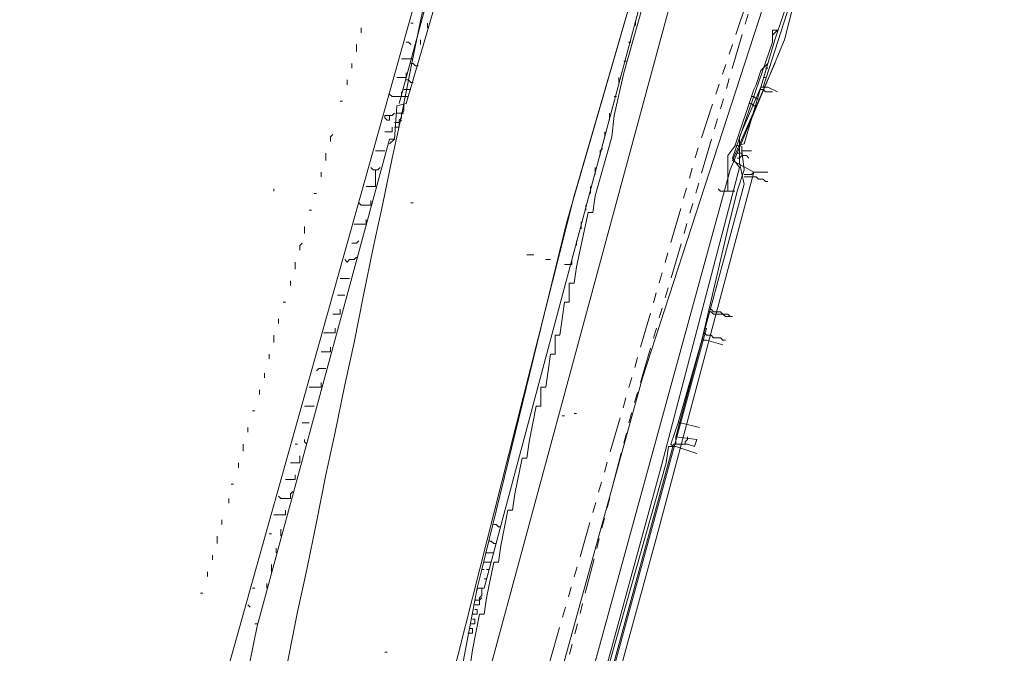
# Model space of a CAD drawing. Header units: metres. Extents: x 196942 to 197942, y 354692 to 355693.
# Tile 29 of 58: x 197220 to 197303, y 355438 to 355492. Entities that reach past the tile are written whole.
import ezdxf
from ezdxf.lldxf.tags import DXFTag

# ---------------------------------------------------------------- set-up
doc = ezdxf.new("R2010")
doc.units = ezdxf.units.M
doc.linetypes.add('RI-GWA', pattern=[18.45, 6, -1.8, 1.75, -1.8, 1.75, -1.8, 1.75, -1.8])
for name, color, linetype, lineweight in [('B-OI-KL-DATA_Orientatieverzoek_BT Nederland_0000566275-G', 90, 'KL-DATA-N', 18), ('B-OI-KL-DATA_Orientatieverzoek_KPN_0000546663-G', 90, 'KL-DATA-N', 18), ('B-OI-KL-DATA_Orientatieverzoek_prorail_0000596202-G', 90, 'KL-DATA-N', 18), ('B-OI-KL-DATA_Orientatieverzoek_Ziggo BV_0000546674-G', 90, 'KL-DATA-N', 18), ('B-OI-KL-ET_LS_Orientatieverzoek_Enexis_0000729946-G', 190, 'KL-LS-N', 18), ('B-OI-KL-ET_MS_Orientatieverzoek_prorail_0000596202-G', 130, 'KL-MS-N', 18), ('B-OI-KL-GAS_LD_Orientatieverzoek_Enexis_0000729946-G', 50, 'KL-GAS-LD-N', 18), ('B-OI-KL-OVERIG_Orientatieverzoek_prorail_0000596202-G', 130, 'Continuous', 18), ('B-OI-KL-OVERIG_Orientatieverzoek_vdbsbns_0000646419-G', 130, 'Continuous', 18), ('B-OI-KL-WATER_Orientatieverzoek_Nv WML_0000578862-G', 170, 'KL-WATER-N', 18), ('B-OI-RI-GWA_Orientatieverzoek_roermond_0000584598-G', 30, 'RI-GWA', 18)]:
    doc.layers.add(name, color=color, linetype=linetype, lineweight=lineweight)
doc.styles.get("Standard").update_dxf_attribs({"font": 'arial.ttf'})
tags = doc.linetypes.add('KL-DATA-N', pattern='A,4,-1,[101,NLCS.SHX,S=0.5,R=0,X=0,Y=0],-1,4,-1,["D",Standard,S=1,R=0,X=-0.25,Y=-0.5],-1.5', length=12.5).pattern_tags.tags
tags[18] = DXFTag(74, 10)
tags = doc.linetypes.add('KL-GAS-LD-N', pattern='A,4,-1,[69,NLCS.SHX,S=0.5,R=0,X=0,Y=0],-1,4,-1,["L",Standard,S=1,R=0,X=0.25,Y=-0.5],-2', length=13).pattern_tags.tags
tags[18] = DXFTag(74, 10)
tags = doc.linetypes.add('KL-LS-N', pattern='A,4,-1,[103,NLCS.SHX,S=0.75,R=0,X=0,Y=0],-1,4,-1,["L",Standard,S=1,R=0,X=0,Y=-0.5],-2', length=13).pattern_tags.tags
tags[18] = DXFTag(74, 10)
tags = doc.linetypes.add('KL-MS-N', pattern='A,4,-1,[103,NLCS.SHX,S=0.75,R=0,X=0,Y=0],-1,4,-1,["M",Standard,S=1,R=0,X=0,Y=-0.5],-2', length=13).pattern_tags.tags
tags[18] = DXFTag(74, 10)
doc.linetypes.add('KL-WATER-N', pattern='A,7,-0.5,[168,NLCS.SHX,S=0.75,R=0,X=0.75,Y=0],-2', length=9.5)

msp = doc.modelspace()

# ---------------------------------------------------------------- linework, layer by layer
at = {"layer": 'B-OI-KL-DATA_Orientatieverzoek_BT Nederland_0000566275-G', "ltscale": 0.5, "flags": 128}
for points in [[(197228.0572, 355374.73852), (197228.45728, 355374.93856), (197228.65732, 355377.139), (197229.45748, 355380.73972), (197230.85776, 355385.74072), (197231.0578, 355387.54108), (197232.058, 355390.94176), (197232.25804, 355392.74212), (197233.65832, 355397.74312), (197233.85836, 355399.54348), (197234.85856, 355402.94416), (197235.0586, 355404.74452), (197236.45888, 355409.74552), (197236.65892, 355411.54588), (197237.65912, 355414.94656), (197237.85916, 355416.74692), (197239.25944, 355421.74792), (197239.45948, 355423.54828), (197240.45968, 355426.94896), (197240.65972, 355428.74932), (197241.65992, 355432.15), (197241.85996, 355433.95036), (197242.66012, 355437.55108), (197243.46028, 355441.55188), (197244.26044, 355445.1526), (197245.0606, 355449.1534), (197245.86076, 355453.1542), (197246.66092, 355456.75492), (197247.46108, 355460.75572), (197248.26124, 355464.35644), (197249.0614, 355468.35724), (197249.86156, 355472.35804), (197250.66172, 355475.95876), (197251.46188, 355479.95956), (197252.26204, 355483.56028), (197253.0622, 355487.56108), (197253.86236, 355491.56188), (197254.66252, 355495.1626), (197255.46268, 355499.1634), (197256.26284, 355503.1642), (197257.66312, 355507.36504), (197257.86316, 355508.76532), (197259.86356, 355515.96676), (197261.0638, 355520.36764), (197263.0642, 355527.56908), (197263.26424, 355528.96936)], [(197218.45528, 355326.92896), (197219.0554, 355326.92896), (197219.45548, 355326.52888), (197221.85596, 355326.52888), (197222.25604, 355326.1288), (197225.0566, 355326.1288), (197225.45668, 355325.72872), (197228.0572, 355325.72872), (197228.85736, 355327.72912), (197229.0574, 355329.1294), (197230.45768, 355333.33024), (197230.65772, 355334.73052), (197231.65792, 355337.33104), (197231.85796, 355338.73132), (197233.25824, 355342.93216), (197233.45828, 355344.33244), (197234.85856, 355348.53328), (197235.0586, 355349.93356), (197236.45888, 355354.1344), (197236.65892, 355355.53468), (197238.45928, 355361.73592), (197238.65932, 355363.1362), (197241.0598, 355372.73812), (197243.46028, 355382.34004), (197245.86076, 355391.94196), (197248.26124, 355401.54388), (197250.26164, 355408.74532), (197251.26184, 355413.34624), (197251.66192, 355413.34624), (197251.86196, 355414.74652), (197252.46208, 355417.74712), (197252.86216, 355417.74712), (197253.0622, 355419.1474), (197253.66232, 355422.148), (197254.0624, 355422.148), (197254.26244, 355423.54828), (197255.46268, 355427.94916), (197256.66292, 355432.35004), (197257.66312, 355436.95096), (197258.0632, 355436.95096), (197258.26324, 355438.35124), (197258.86336, 355441.35184), (197259.26344, 355441.35184), (197259.46348, 355442.75212), (197260.0636, 355445.75272), (197260.46368, 355445.75272), (197260.66372, 355447.153), (197261.26384, 355450.1536), (197261.66392, 355450.1536), (197261.86396, 355451.55388), (197262.46408, 355454.55448), (197262.86416, 355454.55448), (197263.0642, 355455.95476), (197263.66432, 355458.95536), (197264.0644, 355458.95536), (197264.0644, 355460.55568), (197264.46448, 355460.55568), (197264.66452, 355461.95596), (197264.86456, 355463.35624), (197265.26464, 355463.35624), (197265.26464, 355464.95656), (197265.66472, 355464.95656), (197265.86476, 355466.35684), (197266.0648, 355467.75712), (197266.46488, 355467.75712), (197266.46488, 355469.35744), (197266.86496, 355469.35744), (197267.065, 355470.75772), (197268.0652, 355475.35864), (197268.46528, 355475.35864), (197268.66532, 355476.75892), (197270.0656, 355481.75992), (197270.26564, 355483.56028), (197271.0658, 355487.161), (197272.66612, 355492.76212), (197274.26644, 355498.36324), (197275.66672, 355502.56408), (197275.86676, 355503.96436), (197276.46688, 355506.1648), (197277.26704, 355507.76512), (197277.46708, 355509.1654), (197279.26744, 355514.56648), (197279.46748, 355515.96676), (197280.46768, 355519.36744)]]:
    msp.add_lwpolyline(points, dxfattribs=at)
at = {"layer": 'B-OI-KL-DATA_Orientatieverzoek_KPN_0000546663-G', "ltscale": 0.5, "flags": 128}
msp.add_lwpolyline([(197256.0628, 355388.34124), (197257.66312, 355393.1422), (197274.26644, 355453.95436), (197280.86776, 355479.1594), (197280.26764, 355479.95956), (197283.66832, 355489.76152), (197283.66832, 355490.76172), (197284.0684, 355490.76172), (197283.66832, 355490.36164)], dxfattribs=at)
at = {"layer": 'B-OI-KL-DATA_Orientatieverzoek_prorail_0000596202-G', "ltscale": 0.5, "flags": 128}
for points in [[(197252.062, 355484.56048), (197259.66352, 355512.56608), (197262.26404, 355521.96796), (197260.46368, 355522.36804), (197262.46408, 355529.76952)], [(197236.65892, 355369.33744), (197237.059, 355371.93796), (197240.65972, 355384.74052), (197241.0598, 355387.74112), (197243.0602, 355394.54248), (197244.46048, 355395.74272), (197245.66072, 355396.94296), (197247.061, 355401.54388), (197247.46108, 355401.54388), (197256.46288, 355436.1508), (197257.26304, 355436.1508), (197258.66332, 355443.55228), (197259.26344, 355443.55228), (197274.26644, 355499.76352), (197275.46668, 355503.1642), (197275.66672, 355504.56448), (197278.0672, 355511.36584), (197278.46728, 355511.36584), (197281.0678, 355519.36744)], [(197251.66192, 355481.55988), (197251.86196, 355484.36044), (197252.66212, 355484.56048), (197255.86276, 355495.56268), (197257.063, 355500.56368), (197259.0634, 355507.165), (197263.26424, 355507.96516), (197275.26664, 355503.56428)], [(197259.0634, 355445.1526), (197266.26484, 355474.55848), (197272.86616, 355497.36304), (197273.26624, 355498.36324), (197274.66652, 355502.164), (197275.26664, 355503.1642)], [(197253.46228, 355487.76112), (197253.26224, 355487.96116), (197253.0622, 355487.96116)], [(197253.46228, 355487.76112), (197253.66232, 355487.76112)], [(197253.0622, 355486.36084), (197252.86216, 355486.56088), (197252.66212, 355486.56088)], [(197253.0622, 355486.36084), (197253.26224, 355486.36084)], [(197252.46208, 355485.76072), (197252.86216, 355485.76072)], [(197252.86216, 355485.76072), (197253.0622, 355485.76072)], [(197252.26204, 355485.1606), (197252.66212, 355485.1606)], [(197252.66212, 355485.1606), (197252.86216, 355485.1606)], [(197251.66192, 355482.56008), (197252.062, 355482.56008), (197252.062, 355483.1602), (197252.26204, 355483.36024), (197252.26204, 355483.76032), (197252.46208, 355483.96036), (197252.46208, 355484.56048)], [(197251.86196, 355483.76032), (197252.26204, 355483.76032)], [(197252.062, 355482.96016), (197252.26204, 355483.1602)], [(197252.26204, 355483.76032), (197252.46208, 355483.76032)], [(197251.66192, 355482.96016), (197252.062, 355482.96016)], [(197237.45908, 355424.94856), (197237.65912, 355428.74932), (197238.0592, 355432.55008), (197238.45928, 355434.1504), (197238.85936, 355434.55048), (197240.0596, 355440.35164), (197251.26184, 355481.55988), (197251.66192, 355481.55988), (197251.26184, 355481.1598)], [(197260.46368, 355448.75332), (197260.26364, 355448.95336), (197260.0636, 355448.95336)], [(197260.46368, 355448.75332), (197260.66372, 355448.75332)], [(197260.0636, 355447.35304), (197259.86356, 355447.55308), (197259.66352, 355447.55308)], [(197260.0636, 355447.35304), (197260.26364, 355447.35304)], [(197259.46348, 355446.55288), (197259.86356, 355446.55288)], [(197259.86356, 355446.55288), (197260.0636, 355446.55288)], [(197259.26344, 355445.75272), (197259.66352, 355445.75272)], [(197259.66352, 355445.75272), (197259.86356, 355445.75272)], [(197258.66332, 355443.55228), (197259.0634, 355445.1526), (197259.26344, 355445.1526), (197259.0634, 355445.1526)], [(197259.46348, 355445.1526), (197259.66352, 355445.1526)], [(197259.26344, 355444.35244), (197259.46348, 355444.35244)], [(197258.46328, 355442.152), (197258.86336, 355442.152), (197258.86336, 355442.75212), (197259.0634, 355442.95216), (197259.0634, 355443.55228)], [(197258.66332, 355443.55228), (197258.66332, 355443.35224)], [(197258.46328, 355442.55208), (197258.86336, 355442.55208)], [(197258.86336, 355442.55208), (197259.0634, 355442.75212)], [(197258.26324, 355441.35184), (197258.66332, 355441.35184), (197258.66332, 355441.75192), (197258.46328, 355441.75192)], [(197258.0632, 355440.55168), (197258.46328, 355440.55168), (197258.46328, 355440.95176), (197258.26324, 355440.95176)], [(197257.86316, 355439.75152), (197258.26324, 355439.75152), (197258.26324, 355440.1516), (197258.0632, 355440.1516)]]:
    msp.add_lwpolyline(points, dxfattribs=at)
at = {"layer": 'B-OI-KL-DATA_Orientatieverzoek_Ziggo BV_0000546674-G', "ltscale": 0.5, "flags": 128}
msp.add_lwpolyline([(197272.46608, 355343.73232), (197271.0658, 355345.1326), (197264.26444, 355354.1344), (197256.86296, 355364.1364), (197258.46328, 355365.73672), (197259.26344, 355366.73692), (197253.66232, 355374.1384), (197254.86256, 355379.53948), (197267.065, 355422.94816), (197269.26544, 355431.34984), (197268.66532, 355431.94996), (197269.26544, 355433.75032), (197270.26564, 355434.75052), (197273.86636, 355447.95316), (197282.068, 355478.75932), (197280.26764, 355479.75952), (197283.86836, 355487.96116)], dxfattribs=at)
at = {"layer": 'B-OI-KL-ET_LS_Orientatieverzoek_Enexis_0000729946-G', "ltscale": 0.5, "flags": 128}
for points in [[(197279.86756, 355477.159), (197279.86756, 355480.1596), (197280.46768, 355480.95976), (197281.26784, 355481.1598), (197283.86836, 355489.96156), (197285.26864, 355494.1624), (197288.46928, 355504.56448), (197289.26944, 355504.76452), (197288.86936, 355505.56468), (197289.26944, 355507.76512), (197289.66952, 355507.96516), (197290.0696, 355510.56568), (197290.86976, 355513.56628)], [(197280.46768, 355480.95976), (197282.068, 355485.76072), (197282.26804, 355486.1608), (197282.66812, 355487.36104), (197283.26824, 355487.96116)], [(197283.0682, 355487.56108), (197283.26824, 355487.56108)], [(197282.86816, 355486.76092), (197283.0682, 355486.76092)], [(197282.66812, 355485.76072), (197282.86816, 355485.76072), (197283.0682, 355485.56068), (197283.66832, 355485.56068)], [(197282.26804, 355484.96056), (197282.068, 355485.1606), (197281.86796, 355485.1606)], [(197282.26804, 355484.96056), (197282.46808, 355484.96056)], [(197282.068, 355484.36044), (197281.86796, 355484.56048), (197281.66792, 355484.56048)], [(197282.068, 355484.36044), (197282.26804, 355484.36044)], [(197277.66712, 355464.55648), (197279.86756, 355473.95836), (197280.66772, 355477.159), (197281.26784, 355478.95936), (197281.0678, 355480.55968), (197281.86796, 355480.55968)], [(197281.0678, 355480.55968), (197281.0678, 355480.95976)], [(197281.26784, 355478.55928), (197281.86796, 355478.55928), (197282.068, 355478.75932), (197283.26824, 355478.75932)], [(197279.86756, 355477.159), (197279.26744, 355477.159), (197279.0674, 355477.35904)], [(197279.86756, 355477.159), (197280.46768, 355477.159)], [(197278.26724, 355466.95696), (197278.46728, 355466.95696), (197278.66732, 355466.75692), (197279.46748, 355466.75692), (197279.66752, 355466.55688), (197280.0676, 355466.55688)], [(197275.66672, 355457.55508), (197277.66712, 355464.55648), (197278.0672, 355464.55648), (197279.46748, 355464.1564)], [(197275.0666, 355455.75472), (197275.66672, 355457.55508), (197275.86676, 355457.55508), (197277.46708, 355457.155)], [(197267.86516, 355430.1496), (197268.26524, 355431.54988), (197274.66652, 355454.1544), (197274.86656, 355455.55468), (197275.46668, 355455.55468), (197277.26704, 355454.95456)], [(197275.0666, 355455.75472), (197275.26664, 355455.55468)]]:
    msp.add_lwpolyline(points, dxfattribs=at)
at = {"layer": 'B-OI-KL-ET_MS_Orientatieverzoek_prorail_0000596202-G', "ltscale": 0.5, "flags": 128}
for points in [[(197234.65852, 355402.144), (197235.65872, 355408.1452), (197238.85936, 355419.94756), (197233.65832, 355421.34784), (197234.25844, 355424.94856), (197263.26424, 355528.36924), (197263.46428, 355528.96936)], [(197234.0584, 355400.34364), (197234.65852, 355402.144), (197234.85856, 355402.144), (197245.46068, 355399.34344), (197250.66172, 355418.1472), (197252.26204, 355419.94756), (197257.063, 355437.95116), (197266.86496, 355476.75892), (197272.86616, 355497.36304), (197279.26744, 355516.76692), (197279.86756, 355519.96756)]]:
    msp.add_lwpolyline(points, dxfattribs=at)
at = {"layer": 'B-OI-KL-GAS_LD_Orientatieverzoek_Enexis_0000729946-G', "ltscale": 0.5, "flags": 128}
for points in [[(197282.86816, 355485.96076), (197291.66992, 355513.36624)], [(197245.0606, 355373.73832), (197248.66132, 355376.53888), (197265.86476, 355436.75092), (197272.66612, 355461.35584), (197285.46868, 355500.76372), (197288.0692, 355506.76492)], [(197265.46468, 355419.1474), (197267.065, 355426.1488), (197269.66552, 355435.1506), (197275.26664, 355455.75472), (197276.46688, 355455.75472), (197277.067, 355455.55468), (197277.26704, 355456.1548), (197275.46668, 355456.35484), (197281.26784, 355477.75912), (197280.86776, 355479.55948), (197280.86776, 355481.75992), (197282.66812, 355485.96076), (197283.26824, 355485.96076), (197284.0684, 355485.56068)], [(197281.0678, 355480.1596), (197281.0678, 355480.35964), (197280.66772, 355480.35964)], [(197280.66772, 355479.95956), (197280.86776, 355479.95956), (197281.0678, 355480.1596), (197281.46788, 355480.1596), (197281.66792, 355479.95956)], [(197281.26784, 355478.35924), (197282.26804, 355478.35924), (197282.46808, 355478.1592), (197282.86816, 355478.1592), (197283.0682, 355477.95916), (197283.26824, 355477.95916)], [(197278.46728, 355467.157), (197278.66732, 355466.95696), (197279.26744, 355466.95696), (197279.46748, 355466.75692), (197279.86756, 355466.75692), (197280.0676, 355466.55688), (197280.26764, 355466.55688)], [(197277.86716, 355465.1566), (197278.0672, 355464.95656), (197278.46728, 355464.95656), (197278.66732, 355464.75652), (197279.26744, 355464.75652), (197279.46748, 355464.55648), (197279.66752, 355464.55648)], [(197275.46668, 355455.75472), (197275.46668, 355456.35484)], [(197276.26684, 355455.75472), (197276.26684, 355455.95476), (197276.46688, 355456.1548)], [(197276.46688, 355456.1548), (197276.46688, 355456.35484)]]:
    msp.add_lwpolyline(points, dxfattribs=at)
at = {"layer": 'B-OI-KL-OVERIG_Orientatieverzoek_prorail_0000596202-G', "ltscale": 0.5, "flags": 128}
for points in [[(197253.0622, 355491.36184), (197253.26224, 355491.36184)], [(197254.46248, 355490.96176), (197254.46248, 355491.36184)], [(197272.066, 355491.1618), (197272.066, 355491.56188)], [(197248.86136, 355490.56168), (197248.86136, 355490.96176)], [(197253.0622, 355489.56148), (197252.86216, 355489.76152), (197252.66212, 355489.76152)], [(197253.86236, 355489.56148), (197253.86236, 355489.96156)], [(197271.46588, 355489.76152), (197271.66592, 355489.76152)], [(197248.46128, 355488.96136), (197248.46128, 355489.56148)], [(197252.26204, 355488.36124), (197253.26224, 355488.36124)], [(197271.0658, 355488.1612), (197271.26584, 355488.1612)], [(197248.0612, 355487.56108), (197248.0612, 355487.96116)], [(197247.66112, 355486.1608), (197247.66112, 355486.56088)], [(197251.86196, 355486.76092), (197252.66212, 355486.76092), (197252.66212, 355487.161)], [(197270.66572, 355486.36084), (197270.66572, 355486.76092)], [(197251.46188, 355485.1606), (197252.26204, 355485.1606), (197252.26204, 355485.56068)], [(197247.061, 355484.76052), (197247.26104, 355484.76052)], [(197251.46188, 355485.1606), (197251.26184, 355485.36064)], [(197270.26564, 355485.1606), (197270.46568, 355485.1606)], [(197251.26184, 355483.56028), (197251.26184, 355483.1602), (197251.0618, 355483.1602), (197250.86176, 355483.36024), (197250.86176, 355483.56028), (197251.26184, 355483.56028)], [(197251.26184, 355483.56028), (197251.46188, 355483.56028), (197251.66192, 355483.76032)], [(197269.86556, 355483.1602), (197269.86556, 355483.76032)], [(197250.86176, 355482.16), (197251.46188, 355482.16), (197251.46188, 355482.56008)], [(197246.26084, 355481.35984), (197246.26084, 355481.75992), (197246.46088, 355481.95996)], [(197269.46548, 355481.75992), (197269.46548, 355482.16)], [(197250.0616, 355480.55968), (197250.86176, 355480.55968)], [(197269.0654, 355480.1596), (197269.0654, 355480.55968), (197269.26544, 355480.75972)], [(197245.86076, 355479.75952), (197245.86076, 355480.35964)], [(197250.0616, 355478.95936), (197250.0616, 355477.55908), (197249.26144, 355477.55908)], [(197250.0616, 355478.95936), (197249.86156, 355478.95936), (197249.66152, 355479.1594)], [(197250.0616, 355478.95936), (197250.26164, 355478.95936), (197250.46168, 355479.1594)], [(197268.66532, 355478.55928), (197268.66532, 355479.1594)], [(197245.46068, 355478.35924), (197245.46068, 355478.75932)], [(197268.26524, 355476.95896), (197268.26524, 355477.55908)], [(197244.86056, 355476.95896), (197245.0606, 355476.95896)], [(197244.46048, 355475.55868), (197244.66052, 355475.55868)], [(197248.86136, 355475.95876), (197248.66132, 355476.1588)], [(197248.86136, 355475.95876), (197249.66152, 355475.95876), (197249.66152, 355476.35884)], [(197267.86516, 355475.55868), (197267.86516, 355475.95876)], [(197248.26124, 355474.35844), (197249.26144, 355474.35844), (197249.26144, 355474.75852)], [(197244.0604, 355473.55828), (197244.0604, 355474.1584)], [(197267.46508, 355473.95836), (197267.46508, 355474.55848)], [(197243.66032, 355472.158), (197243.66032, 355472.55808), (197243.86036, 355472.75812)], [(197248.0612, 355472.75812), (197248.46128, 355472.75812), (197248.66132, 355472.95816)], [(197267.065, 355472.55808), (197267.065, 355472.95816)], [(197247.66112, 355471.1578), (197247.86116, 355471.35784), (197248.26124, 355471.35784), (197248.46128, 355471.55788)], [(197262.86416, 355471.75792), (197263.46428, 355471.75792)], [(197243.26024, 355470.55768), (197243.26024, 355471.1578)], [(197247.66112, 355471.1578), (197247.46108, 355471.35784)], [(197264.46448, 355471.35784), (197264.86456, 355471.35784)], [(197266.0648, 355470.95776), (197266.66492, 355470.95776), (197266.66492, 355471.35784)], [(197247.061, 355469.75752), (197247.86116, 355469.75752)], [(197242.86016, 355469.1574), (197242.86016, 355469.55748)], [(197246.86096, 355468.35724), (197247.46108, 355468.35724)], [(197242.26004, 355467.75712), (197242.46008, 355467.75712)], [(197246.46088, 355466.75692), (197247.061, 355466.75692), (197247.061, 355467.157)], [(197241.85996, 355465.95676), (197241.85996, 355466.35684)], [(197245.66072, 355465.1566), (197246.66092, 355465.1566), (197246.66092, 355465.55668)], [(197241.45988, 355464.35644), (197241.45988, 355464.95656)], [(197245.46068, 355463.55628), (197246.26084, 355463.55628), (197246.26084, 355463.95636)], [(197241.0598, 355462.95616), (197241.0598, 355463.35624)], [(197240.65972, 355461.35584), (197240.65972, 355461.75592)], [(197245.0606, 355461.95596), (197245.26064, 355462.156), (197245.86076, 355462.156)], [(197244.46048, 355460.55568), (197245.46068, 355460.55568), (197245.46068, 355460.95576)], [(197240.25964, 355459.95556), (197240.25964, 355460.35564)], [(197244.0604, 355458.95536), (197244.86056, 355458.95536)], [(197239.65952, 355458.55528), (197239.85956, 355458.55528)], [(197243.86036, 355457.55508), (197244.46048, 355457.55508)], [(197239.25944, 355456.75492), (197239.25944, 355457.155)], [(197238.85936, 355455.1546), (197238.85936, 355455.75472)], [(197243.26024, 355455.75472), (197243.46028, 355455.75472)], [(197244.26044, 355455.75472), (197244.0604, 355455.95476), (197244.0604, 355456.1548)], [(197242.86016, 355454.1544), (197243.66032, 355454.1544), (197243.66032, 355454.75452)], [(197238.45928, 355453.75432), (197238.45928, 355454.1544)], [(197242.46008, 355452.75412), (197243.26024, 355452.75412), (197243.26024, 355453.1542)], [(197237.85916, 355452.35404), (197238.0592, 355452.35404)], [(197242.06, 355451.1538), (197242.86016, 355451.1538), (197242.86016, 355451.55388), (197243.0602, 355451.75392)], [(197237.65912, 355450.75372), (197237.65912, 355451.1538)], [(197242.06, 355451.1538), (197241.85996, 355451.35384)], [(197241.45988, 355449.75352), (197242.46008, 355449.75352), (197242.46008, 355450.1536)], [(197237.059, 355448.95336), (197237.059, 355449.35344)], [(197241.0598, 355448.1532), (197241.25984, 355448.1532)], [(197242.06, 355447.95316), (197242.06, 355448.55328)], [(197236.65892, 355447.35304), (197236.65892, 355447.95316)], [(197241.65992, 355446.55288), (197241.65992, 355446.95296)], [(197236.25884, 355445.95276), (197236.25884, 355446.35284)], [(197241.25984, 355444.95256), (197241.25984, 355445.55268)], [(197235.85876, 355444.55248), (197235.85876, 355444.95256)], [(197240.85976, 355443.55228), (197240.85976, 355443.95236)], [(197235.25864, 355443.1522), (197235.45868, 355443.1522)], [(197239.65952, 355443.55228), (197239.85956, 355443.55228)], [(197239.45948, 355441.95196), (197239.25944, 355442.152)], [(197239.85956, 355440.55168), (197240.0596, 355440.55168)]]:
    msp.add_lwpolyline(points, dxfattribs=at)
at = {"layer": 'B-OI-KL-OVERIG_Orientatieverzoek_vdbsbns_0000646419-G', "ltscale": 0.5, "flags": 128}
for points in [[(197241.45988, 355477.159), (197241.45988, 355477.35904)], [(197253.0622, 355476.1588), (197253.26224, 355476.1588)], [(197265.86476, 355458.1552), (197266.0648, 355458.1552)], [(197266.86496, 355458.35524), (197267.065, 355458.35524)], [(197250.86176, 355438.1512), (197251.0618, 355438.1512)]]:
    msp.add_lwpolyline(points, dxfattribs=at)
at = {"layer": 'B-OI-KL-WATER_Orientatieverzoek_Nv WML_0000578862-G', "ltscale": 0.5, "flags": 128}
for points in [[(197231.45788, 355348.53328), (197232.058, 355348.53328), (197232.25804, 355348.1332), (197233.0582, 355348.1332), (197234.45848, 355347.73312), (197250.66172, 355403.1442), (197280.0676, 355511.76592), (197280.86776, 355511.76592), (197289.66952, 355509.56548), (197284.66852, 355489.96156), (197280.0676, 355478.95936), (197261.86396, 355412.54608), (197258.86336, 355401.54388), (197256.86296, 355389.1414), (197252.86216, 355374.1384)], [(197258.66332, 355398.94336), (197259.86356, 355398.74332), (197278.0672, 355465.55668)]]:
    msp.add_lwpolyline(points, dxfattribs=at)
at = {"layer": 'B-OI-RI-GWA_Orientatieverzoek_roermond_0000584598-G', "ltscale": 0.5, "flags": 128}
for points in [[(197347.68112, 355234.31044), (197284.0684, 355316.32684), (197246.66092, 355365.73672), (197247.86116, 355378.73932), (197277.46708, 355481.1598), (197283.26824, 355498.56328), (197283.86836, 355499.36344), (197285.86876, 355506.36484), (197288.86936, 355515.1666)], [(197247.26104, 355372.33804), (197247.86116, 355373.1382), (197259.86356, 355412.146), (197271.66592, 355458.1552), (197283.46828, 355498.56328)]]:
    msp.add_lwpolyline(points, dxfattribs=at)

doc.saveas('drawing.dxf')
